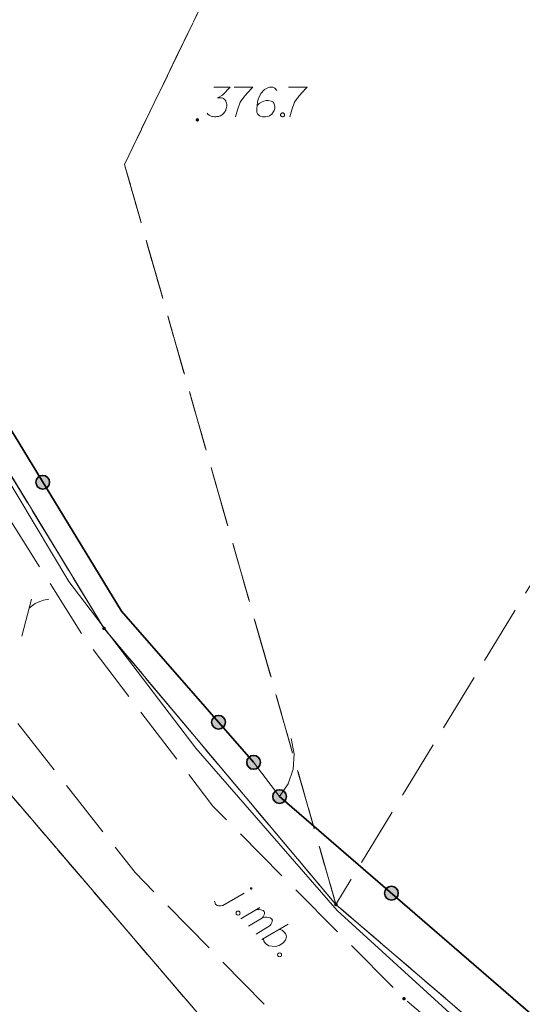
# Model space of a CAD drawing. Header units: metres. Extents: x 5554594 to 5556205, y 5636132 to 5636668.
# Tile 20 of 168: x 5555169 to 5555182, y 5636281 to 5636306. Entities that reach past the tile are written whole.
import ezdxf

# ---------------------------------------------------------------- set-up
doc = ezdxf.new("R2010")
doc.units = ezdxf.units.M
doc.header["$MEASUREMENT"] = 0
doc.header["$XCLIPFRAME"] = 0
for name, pattern in [('L_0_06', [2, 1.5, -0.5]), ('PRZER1-1', [2, 1, -1]), ('PRZER3-1', [4, 3, -1])]:
    doc.linetypes.add(name, pattern=pattern)
for name, color, linetype, lineweight in [('#digitalizacja', 7, 'Continuous', 18), ('#RASTER', 7, 'Continuous', 18), ('#skartowane', 7, 'Continuous', 18), ('#zmodyfikowane', 7, 'Continuous', 18)]:
    doc.layers.add(name, color=color, linetype=linetype, lineweight=lineweight)
for name, color, linetype, lineweight, true_color in [('GEPPGD', 96, 'Continuous', 18, 0x008000), ('GESDZI', 18, 'Continuous', 18, 0x0a0909), ('GESKKL', 96, 'PRZER3-1', 18, 0x008000), ('GESUZY', 96, 'PRZER1-1', 18, 0x008000), ('GESUZY_O', 96, 'PRZER1-1', 18, 0x008000)]:
    doc.layers.add(name, color=color, linetype=linetype, lineweight=lineweight, true_color=true_color)
picture_1 = doc.add_image_def('image1.tif', size_in_pixel=(18897, 11811))

# ---------------------------------------------------------------- blocks, each defined once
blk = doc.blocks.new('EPPGN')
blk.add_hatch(color=0).paths.add_polyline_path([(0, -0.09), (-0.027812, -0.085595), (-0.052901, -0.072812), (-0.072812, -0.052901), (-0.085595, -0.027812), (-0.09, 0), (-0.085595, 0.027812), (-0.072812, 0.052901), (-0.052901, 0.072812), (-0.027812, 0.085595), (0, 0.09), (0.027812, 0.085595), (0.052901, 0.072812), (0.072812, 0.052901), (0.085595, 0.027812), (0.09, 0), (0.085595, -0.027812), (0.072812, -0.052901), (0.052901, -0.072812), (0.027812, -0.085595)])
blk = doc.blocks.new('*U101')
at = {"layer": 'GESUZY_O', "color": 96, "linetype": 'ByBlock', "lineweight": 18, "true_color": 0x008000}
blk.add_line((5555169.24, 5636290.357), (5555169.486, 5636291.292), dxfattribs=at)
at = {"layer": 'GESUZY_O', "color": 96, "linetype": 'ByBlock', "lineweight": 18, "true_color": 0x008000, "flags": 128}
blk.add_lwpolyline([(5555169.427, 5636291.066), (5555169.476, 5636291.105), (5555169.585, 5636291.184), (5555169.703, 5636291.233), (5555169.791, 5636291.263), (5555169.929, 5636291.292)], dxfattribs=at)
blk = doc.blocks.new('*U1682')
at = {"layer": '#skartowane', "color": 7, "linetype": 'ByBlock', "lineweight": 18}
blk.add_line((5555174.348, 5636283.516), (5555174.892, 5636283.831), dxfattribs=at)
at = {"layer": '#skartowane', "color": 7, "linetype": 'ByBlock', "lineweight": 18, "flags": 128}
for points in [[(5555175.081, 5636283.934), (5555175.082, 5636283.936), (5555175.084, 5636283.938), (5555175.085, 5636283.939), (5555175.085, 5636283.941), (5555175.086, 5636283.943), (5555175.086, 5636283.945), (5555175.087, 5636283.947), (5555175.087, 5636283.949), (5555175.086, 5636283.951), (5555175.086, 5636283.952), (5555175.085, 5636283.954), (5555175.085, 5636283.956), (5555175.084, 5636283.958), (5555175.082, 5636283.959), (5555175.081, 5636283.961), (5555175.08, 5636283.962), (5555175.078, 5636283.963), (5555175.076, 5636283.964), (5555175.075, 5636283.965), (5555175.073, 5636283.966), (5555175.071, 5636283.966), (5555175.069, 5636283.966), (5555175.067, 5636283.966), (5555175.065, 5636283.966), (5555175.063, 5636283.966), (5555175.061, 5636283.965), (5555175.06, 5636283.964), (5555175.058, 5636283.963), (5555175.056, 5636283.962), (5555175.055, 5636283.961), (5555175.053, 5636283.96), (5555175.052, 5636283.958), (5555175.051, 5636283.956), (5555175.05, 5636283.955), (5555175.05, 5636283.953), (5555175.05, 5636283.951), (5555175.049, 5636283.949), (5555175.049, 5636283.947), (5555175.049, 5636283.945), (5555175.05, 5636283.943), (5555175.05, 5636283.941), (5555175.051, 5636283.939), (5555175.052, 5636283.938), (5555175.053, 5636283.936), (5555175.055, 5636283.935), (5555175.056, 5636283.933), (5555175.058, 5636283.932), (5555175.059, 5636283.931), (5555175.061, 5636283.93), (5555175.063, 5636283.93), (5555175.065, 5636283.929), (5555175.067, 5636283.929), (5555175.069, 5636283.929), (5555175.071, 5636283.929), (5555175.073, 5636283.93), (5555175.075, 5636283.93), (5555175.076, 5636283.931), (5555175.078, 5636283.932), (5555175.08, 5636283.933), (5555175.081, 5636283.934)], [(5555174.14, 5636283.625), (5555174.144, 5636283.596), (5555174.165, 5636283.55), (5555174.206, 5636283.516), (5555174.24, 5636283.508), (5555174.286, 5636283.503), (5555174.348, 5636283.516)]]:
    blk.add_lwpolyline(points, dxfattribs=at)
blk = doc.blocks.new('*U1683')
at = {"layer": '#skartowane', "color": 7, "linetype": 'ByBlock', "lineweight": 18}
for p, q in [((5555174.807, 5636283.18), (5555175.284, 5636283.463)), ((5555174.998, 5636282.988), (5555175.358, 5636283.204))]:
    blk.add_line(p, q, dxfattribs=at)
at = {"layer": '#skartowane', "color": 7, "linetype": 'ByBlock', "lineweight": 18, "flags": 128}
blk.add_lwpolyline([(5555175.158, 5636283.388), (5555175.225, 5636283.413), (5555175.271, 5636283.417), (5555175.313, 5636283.408), (5555175.35, 5636283.396), (5555175.375, 5636283.387), (5555175.4, 5636283.362), (5555175.404, 5636283.35), (5555175.404, 5636283.316), (5555175.4, 5636283.279), (5555175.375, 5636283.229), (5555175.358, 5636283.204), (5555175.416, 5636283.22), (5555175.467, 5636283.22), (5555175.508, 5636283.212), (5555175.546, 5636283.199), (5555175.575, 5636283.186), (5555175.596, 5636283.165), (5555175.608, 5636283.144), (5555175.604, 5636283.115), (5555175.596, 5636283.082), (5555175.57, 5636283.032), (5555175.554, 5636283.007), (5555175.194, 5636282.791)], dxfattribs=at)
blk = doc.blocks.new('*U1684')
at = {"layer": '#skartowane', "color": 7, "linetype": 'ByBlock', "lineweight": 18}
blk.add_line((5555175.335, 5636282.648), (5555176.005, 5636283.039), dxfattribs=at)
at = {"layer": '#skartowane', "color": 7, "linetype": 'ByBlock', "lineweight": 18, "flags": 128}
blk.add_lwpolyline([(5555175.783, 5636282.91), (5555175.858, 5636282.885), (5555175.916, 5636282.834), (5555175.95, 5636282.784), (5555175.962, 5636282.722), (5555175.941, 5636282.634), (5555175.874, 5636282.559), (5555175.782, 5636282.501), (5555175.686, 5636282.472), (5555175.519, 5636282.489), (5555175.435, 5636282.548), (5555175.39, 5636282.611), (5555175.377, 5636282.673)], dxfattribs=at)

msp = doc.modelspace()

# ---------------------------------------------------------------- hatches: boundary and pattern name
at = {"layer": '#skartowane', "linetype": 'Continuous', "lineweight": 35}
h = msp.add_hatch(color=7, dxfattribs=at)
edge = h.paths.add_edge_path()
edge.add_arc((5555169.774, 5636294.259), 0.175, 0, 360)
h = msp.add_hatch(color=7, dxfattribs=at)
edge = h.paths.add_edge_path()
edge.add_arc((5555174.239, 5636288.168), 0.175, 0, 360)
h = msp.add_hatch(color=7, dxfattribs=at)
edge = h.paths.add_edge_path()
edge.add_arc((5555175.13, 5636287.15), 0.175, 0, 360)
h = msp.add_hatch(color=7, dxfattribs=at)
edge = h.paths.add_edge_path()
edge.add_arc((5555175.79, 5636286.28), 0.175, 0, 360)
h = msp.add_hatch(color=7, dxfattribs=at)
edge = h.paths.add_edge_path()
edge.add_arc((5555178.628, 5636283.828), 0.175, 0, 360)
at = {"layer": '#skartowane', "linetype": 'Continuous', "lineweight": 18}
h = msp.add_hatch(color=7, dxfattribs=at)
edge = h.paths.add_edge_path()
edge.add_arc((5555178.95, 5636281.15), 0.045, 0, 360)
at = {"layer": '#zmodyfikowane', "linetype": 'Continuous', "lineweight": 18}
h = msp.add_hatch(color=7, dxfattribs=at)
edge = h.paths.add_edge_path()
edge.add_arc((5555173.7, 5636303.46), 0.045, 0, 360)

# ---------------------------------------------------------------- linework, layer by layer
at = {"layer": '#digitalizacja', "color": 1, "linetype": 'Continuous', "lineweight": 18, "flags": 128}
msp.add_lwpolyline([(5555160.588, 5636310.204), (5555164.623, 5636302.246), (5555166.546, 5636298.24), (5555170.434, 5636291.739), (5555173.666, 5636287.512), (5555177.255, 5636283.385), (5555187.066, 5636274.45)], dxfattribs=at)
at = {"layer": '#skartowane', "color": 7, "linetype": 'Continuous', "lineweight": 18}
msp.add_line((5555175.13, 5636287.15), (5555175.79, 5636286.28), dxfattribs=at)
at = {"layer": '#skartowane', "color": 7, "linetype": 'Continuous', "lineweight": 35, "flags": 128}
for points in [[(5555158.36, 5636316.43), (5555167.82, 5636297.46), (5555171.77, 5636290.99), (5555175.13, 5636287.15)], [(5555175.79, 5636286.28), (5555189.47, 5636274.46), (5555196.79, 5636272.28)]]:
    msp.add_lwpolyline(points, dxfattribs=at)
at = {"layer": '#skartowane', "color": 7, "linetype": 'L_0_06', "lineweight": 18, "flags": 128}
msp.add_lwpolyline([(5555319.91, 5636279.38), (5555323.03, 5636275.28), (5555329.28, 5636268.46), (5555334.03, 5636263.4), (5555345.03, 5636252.49), (5555346.54, 5636251.45), (5555345.73, 5636247.93), (5555332.42, 5636261.49), (5555327.2, 5636266.8), (5555317.86, 5636277.41), (5555315.42, 5636280.01), (5555313.35, 5636281.16), (5555310.91, 5636281.48), (5555308.55, 5636280.93), (5555307.33, 5636278.49), (5555300.21, 5636263.98), (5555298.84, 5636260.31), (5555299.74, 5636259.03), (5555298.26, 5636255.27), (5555297.04, 5636255.1), (5555292.88, 5636247), (5555292.08, 5636246.05), (5555288.59, 5636239.37), (5555285.9, 5636234.86), (5555282.53, 5636231.41), (5555279.83, 5636229.99), (5555275.41, 5636228.95), (5555271.53, 5636229.31), (5555268.13, 5636230.4), (5555264.62, 5636232.17), (5555253.07, 5636239.68), (5555243.27, 5636245.93), (5555229.11, 5636254.41), (5555220.5, 5636258.77), (5555213.45, 5636261.65), (5555208.14, 5636263.06), (5555202.51, 5636263.31), (5555198.72, 5636262.51), (5555193.02, 5636260.05), (5555189.79, 5636257.33), (5555186.81, 5636252.47), (5555184.72, 5636245.33), (5555179.71, 5636245.97), (5555181.09, 5636251.46), (5555182.84, 5636255.67), (5555185.21, 5636259.68), (5555188.88, 5636264.05), (5555188.73, 5636266.82), (5555186.51, 5636270.36), (5555177.24, 5636279.14), (5555172.12, 5636284.35), (5555168.67, 5636288.73), (5555165.68, 5636293.64), (5555163.11, 5636298.61), (5555159.69, 5636305.28), (5555154.96, 5636314.88), (5555157.25, 5636316.15), (5555161.87, 5636306.69), (5555165.41, 5636299.79), (5555167.81, 5636295.12), (5555170.82, 5636290.32), (5555174.09, 5636286.04), (5555178.95, 5636281.15), (5555193.27, 5636269.09), (5555198.74, 5636266.34), (5555202.91, 5636266.53), (5555208.67, 5636266.05), (5555214.33, 5636264.32), (5555221.74, 5636261.36), (5555230.37, 5636257.02), (5555244.89, 5636248.46), (5555254.7, 5636242.22), (5555266.71, 5636234.85), (5555271.59, 5636232.9), (5555275.32, 5636232.51), (5555278.58, 5636233.38), (5555282.52, 5636236.11), (5555285.35, 5636239.7), (5555289.44, 5636247.37), (5555294.78, 5636258.52), (5555297.61, 5636265.12), (5555304.52, 5636279.57), (5555309.3, 5636287.58), (5555310.96, 5636291.13)], dxfattribs=at)
at = {"layer": '#skartowane', "color": 7, "linetype": 'Continuous', "lineweight": 18, "flags": 128}
for points in [[(5555174.121, 5636304.286), (5555174.535, 5636304.286), (5555174.34, 5636304.085), (5555174.21, 5636304.02), (5555174.316, 5636304.02), (5555174.34, 5636304.014), (5555174.352, 5636304.008), (5555174.363, 5636304.002), (5555174.375, 5636303.996), (5555174.399, 5636303.979), (5555174.411, 5636303.961), (5555174.422, 5636303.943), (5555174.428, 5636303.925), (5555174.44, 5636303.884), (5555174.446, 5636303.849), (5555174.446, 5636303.831), (5555174.446, 5636303.807), (5555174.44, 5636303.772), (5555174.434, 5636303.748), (5555174.428, 5636303.725), (5555174.422, 5636303.707), (5555174.417, 5636303.695), (5555174.411, 5636303.683), (5555174.405, 5636303.671), (5555174.393, 5636303.654), (5555174.375, 5636303.63), (5555174.358, 5636303.612), (5555174.346, 5636303.601), (5555174.328, 5636303.589), (5555174.31, 5636303.577), (5555174.287, 5636303.565), (5555174.275, 5636303.559), (5555174.234, 5636303.547), (5555174.198, 5636303.542), (5555174.174, 5636303.536), (5555174.133, 5636303.536), (5555174.086, 5636303.542), (5555174.068, 5636303.547), (5555174.05, 5636303.553), (5555174.033, 5636303.559), (5555174.015, 5636303.571), (5555173.997, 5636303.583), (5555173.968, 5636303.606), (5555173.95, 5636303.63)], [(5555174.635, 5636304.286), (5555175.107, 5636304.286), (5555175.078, 5636304.256), (5555174.907, 5636304.073), (5555174.789, 5636303.908), (5555174.718, 5636303.713), (5555174.67, 5636303.536)], [(5555175.716, 5636304.203), (5555175.668, 5636304.268), (5555175.615, 5636304.286), (5555175.533, 5636304.286), (5555175.474, 5636304.262), (5555175.438, 5636304.25), (5555175.409, 5636304.232), (5555175.314, 5636304.126), (5555175.249, 5636303.984), (5555175.231, 5636303.908), (5555175.208, 5636303.736), (5555175.208, 5636303.648), (5555175.231, 5636303.612), (5555175.279, 5636303.565), (5555175.296, 5636303.553), (5555175.355, 5636303.536), (5555175.432, 5636303.536), (5555175.491, 5636303.547), (5555175.533, 5636303.559), (5555175.592, 5636303.606), (5555175.651, 5636303.701), (5555175.668, 5636303.76), (5555175.668, 5636303.807), (5555175.639, 5636303.884), (5555175.615, 5636303.914), (5555175.574, 5636303.937), (5555175.503, 5636303.955), (5555175.45, 5636303.955), (5555175.385, 5636303.937), (5555175.344, 5636303.919), (5555175.273, 5636303.872), (5555175.237, 5636303.843), (5555175.22, 5636303.825)], [(5555176.017, 5636304.286), (5555176.489, 5636304.286), (5555176.46, 5636304.256), (5555176.288, 5636304.073), (5555176.17, 5636303.908), (5555176.099, 5636303.713), (5555176.052, 5636303.536)], [(5555175.851, 5636303.636), (5555175.881, 5636303.636), (5555175.899, 5636303.624), (5555175.916, 5636303.601), (5555175.916, 5636303.571), (5555175.899, 5636303.547), (5555175.881, 5636303.536), (5555175.851, 5636303.536), (5555175.834, 5636303.547), (5555175.816, 5636303.571), (5555175.816, 5636303.601), (5555175.834, 5636303.624), (5555175.851, 5636303.636)], [(5555174.761, 5636283.368), (5555174.782, 5636283.347), (5555174.786, 5636283.326), (5555174.782, 5636283.297), (5555174.761, 5636283.276), (5555174.732, 5636283.272), (5555174.711, 5636283.277), (5555174.69, 5636283.298), (5555174.686, 5636283.318), (5555174.69, 5636283.348), (5555174.711, 5636283.368), (5555174.74, 5636283.373), (5555174.761, 5636283.368)], [(5555175.815, 5636282.309), (5555175.835, 5636282.288), (5555175.839, 5636282.267), (5555175.835, 5636282.238), (5555175.814, 5636282.217), (5555175.785, 5636282.213), (5555175.764, 5636282.217), (5555175.743, 5636282.238), (5555175.739, 5636282.259), (5555175.743, 5636282.288), (5555175.764, 5636282.309), (5555175.794, 5636282.313), (5555175.815, 5636282.309)]]:
    msp.add_lwpolyline(points, dxfattribs=at)
at = {"layer": '#skartowane', "color": 7, "flags": 128}
msp.add_lwpolyline([(5555176.084, 5636287.751), (5555176.16, 5636287.367), (5555176.134, 5636286.976), (5555176.008, 5636286.605), (5555175.79, 5636286.28)], dxfattribs=at)
at = {"layer": '#skartowane', "color": 7, "linetype": 'Continuous', "lineweight": 35}
for centre in [(5555169.774, 5636294.259), (5555174.239, 5636288.168), (5555175.13, 5636287.15), (5555175.79, 5636286.28), (5555178.628, 5636283.828)]:
    msp.add_circle(centre, 0.175, dxfattribs=at)
at = {"layer": 'GESDZI', "color": 96, "linetype": 'Continuous', "lineweight": 18, "flags": 128}
for points in [[(5555210.74, 5636267.97), (5555208.46, 5636266.82), (5555202.73, 5636267.2), (5555198.92, 5636266.95), (5555193.68, 5636269.44), (5555177.22, 5636283.54), (5555171.33, 5636290.55), (5555168.09, 5636295.87), (5555152.11, 5636327.91), (5555140.07, 5636349.47), (5555138.419, 5636351.998)], [(5555138.419, 5636351.998), (5555140.07, 5636349.47), (5555152.11, 5636327.91), (5555168.09, 5636295.87), (5555171.33, 5636290.55), (5555177.22, 5636283.54), (5555193.68, 5636269.44), (5555198.92, 5636266.95), (5555194.751, 5636266.179), (5555190.254, 5636262.036), (5555175.305, 5636278.922)], [(5555175.305, 5636278.922), (5555167.557, 5636287.96), (5555148.596, 5636326.003), (5555136.58, 5636347.5), (5555134.827, 5636350.189)], [(5555132.537, 5636307.812), (5555148.596, 5636326.003), (5555167.557, 5636287.96), (5555175.305, 5636278.922)]]:
    msp.add_lwpolyline(points, dxfattribs=at)
at = {"layer": 'GESKKL', "color": 96, "linetype": 'PRZER3-1', "lineweight": 18, "ltscale": 0.5, "true_color": 0x008000}
for points in [[(5555191.001, 5636341.927), (5555171.85, 5636302.33), (5555177.22, 5636283.54), (5555171.33, 5636290.55), (5555168.09, 5636295.87), (5555152.11, 5636327.91), (5555145.81, 5636339.2), (5555165.61, 5636314.37), (5555177.2, 5636334.86), (5555187.306, 5636349.775)], [(5555200.497, 5636321.76), (5555177.22, 5636283.54), (5555171.85, 5636302.33), (5555191.001, 5636341.927)], [(5555200.497, 5636321.76), (5555177.22, 5636283.54), (5555193.68, 5636269.44), (5555198.92, 5636266.95), (5555202.73, 5636267.2), (5555208.46, 5636266.82), (5555210.74, 5636267.97)]]:
    msp.add_lwpolyline(points, dxfattribs=at)
at = {"layer": 'GESUZY', "color": 96, "linetype": 'PRZER1-1', "lineweight": 18, "ltscale": 0.5, "true_color": 0x008000}
for points in [[(5555138.419, 5636351.998), (5555140.07, 5636349.47), (5555145.81, 5636339.2), (5555152.11, 5636327.91), (5555168.09, 5636295.87), (5555171.33, 5636290.55), (5555177.22, 5636283.54), (5555193.68, 5636269.44), (5555198.92, 5636266.95), (5555194.751, 5636266.179), (5555190.254, 5636262.036), (5555180.593, 5636272.949), (5555175.305, 5636278.922), (5555167.557, 5636287.96), (5555148.596, 5636326.003), (5555136.58, 5636347.5), (5555134.827, 5636350.189)], [(5555191.001, 5636341.927), (5555171.85, 5636302.33), (5555177.22, 5636283.54), (5555171.33, 5636290.55), (5555168.09, 5636295.87), (5555152.11, 5636327.91), (5555145.81, 5636339.2), (5555140.07, 5636349.47), (5555138.419, 5636351.998)], [(5555275.249, 5636316.493), (5555282.05, 5636311.75), (5555291.92, 5636304.86), (5555284.52, 5636292.447), (5555255.64, 5636244), (5555216.06, 5636266.31), (5555210.74, 5636267.97), (5555208.46, 5636266.82), (5555202.73, 5636267.2), (5555198.92, 5636266.95), (5555193.68, 5636269.44), (5555177.22, 5636283.54), (5555171.85, 5636302.33), (5555191.001, 5636341.927)], [(5555132.537, 5636307.812), (5555142.643, 5636319.259), (5555148.596, 5636326.003), (5555167.557, 5636287.96), (5555175.305, 5636278.922), (5555180.593, 5636272.949)]]:
    msp.add_lwpolyline(points, dxfattribs=at)

# ---------------------------------------------------------------- block references
at = {"layer": '#skartowane', "color": 7, "linetype": 'Continuous', "lineweight": 18}
for name in ['*U1682', '*U1683', '*U1684']:
    msp.add_blockref(name, (0, 0), dxfattribs=at)
at = {"layer": 'GEPPGD', "color": 96, "lineweight": 18, "true_color": 0x008000, "xscale": 0.5, "yscale": 0.5, "zscale": 0.5, "rotation": 90}
for p in [(5555171.33, 5636290.55), (5555177.22, 5636283.54)]:
    msp.add_blockref('EPPGN', p, dxfattribs=at)
at = {"layer": 'GESUZY_O', "color": 96, "linetype": 'Continuous', "lineweight": 18, "true_color": 0x008000}
msp.add_blockref('*U101', (0, 0), dxfattribs=at)

# ---------------------------------------------------------------- pictures from other files: only their frames are drawn
at = {"layer": '#RASTER', "color": 252, "linetype": 'Continuous', "lineweight": 18}
image = msp.add_image(picture_1, insert=(5554593.51, 5636131.7), size_in_units=(811.166, 518.086), dxfattribs=at)
image.set_boundary_path([(-0.5, -0.5), (-0.5, 11810.5), (18896.5, 11810.5), (18896.5, -0.5), (-0.5, -0.5)])
image.dxf.flags = 15

doc.saveas('drawing.dxf')
